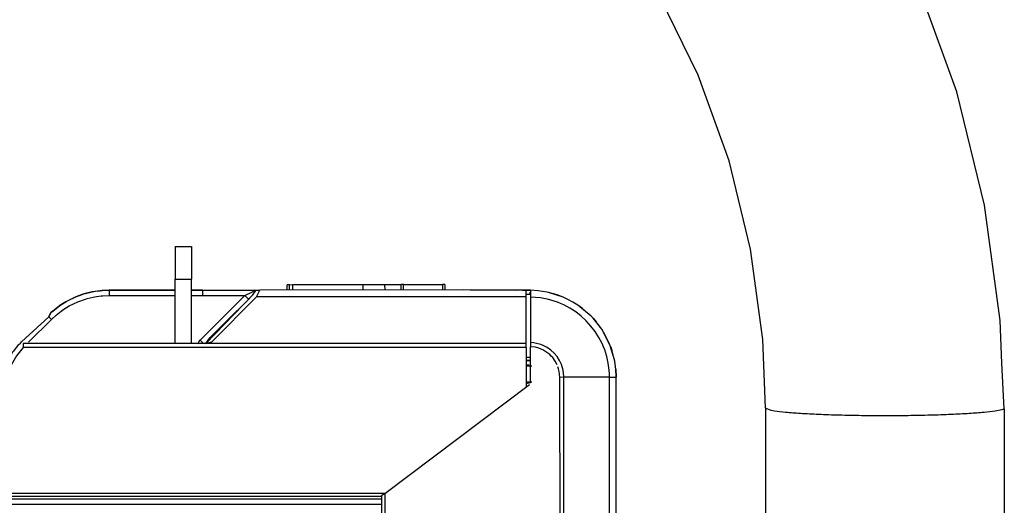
# Model space of a CAD drawing. Header units: millimetres. Extents: x -717 to 723, y -293 to 322.
# Tile 13 of 14: x 632 to 723, y 30 to 74. Entities that reach past the tile are written whole.
import ezdxf

# ---------------------------------------------------------------- set-up
doc = ezdxf.new("R2010")
doc.units = ezdxf.units.MM

# ---------------------------------------------------------------- blocks, each defined once
blk = doc.blocks.new('Rahmen_lang-bearb_-S120__3', base_point=(-623.644, 29.758))
at = {"color": 1, "linetype": 'Continuous'}
blk.add_line((665.356, 30.257), (-623.644, 30.257), dxfattribs=at)
at = {"color": 7, "linetype": 'Continuous'}
blk.add_line((665.356, 29.758), (-623.644, 29.758), dxfattribs=at)
blk = doc.blocks.new('Diffusor-S120-kpl___9', base_point=(-623.644, -268.587))
blk.add_blockref('Rahmen_lang-bearb_-S120__3', (-623.644, 29.758))
blk = doc.blocks.new('Riegel_1__15', base_point=(646.357, 41.021))
at = {"color": 1, "linetype": 'Continuous'}
for p, q in [((646.357, 53.52), (647.857, 53.52)), ((646.357, 50.523), (647.857, 50.523))]:
    blk.add_line(p, q, dxfattribs=at)
at = {"color": 7, "linetype": 'Continuous'}
for p, q in [((646.357, 53.52), (646.357, 50.523)), ((647.857, 53.52), (647.857, 50.523)), ((646.357, 44.605), (646.357, 50.523)), ((647.857, 44.605), (647.857, 50.523)), ((679.034, 41.021), (678.667, 41.022))]:
    blk.add_line(p, q, dxfattribs=at)
for points in [[(679.182, 42.52), (678.941, 42.52), (678.667, 42.521)], [(679.182, 41.021), (678.941, 41.021), (678.667, 41.022)]]:
    blk.add_spline(points, degree=3, dxfattribs=at)
blk = doc.blocks.new('Schliessbuchse_1__20', base_point=(678.656, 42.617))
at = {"color": 7, "linetype": 'Continuous'}
blk.add_line((678.656, 42.617), (678.943, 42.617), dxfattribs=at)
blk = doc.blocks.new('Seitenteil-links__23', base_point=(629.856, -292.589))
at = {"color": 7, "linetype": 'Continuous'}
for p, q in [((679.056, 49.492), (673.556, 49.538)), ((673.556, 49.538), (674.103, 49.533)), ((674.103, 49.533), (678.336, 49.496)), ((678.336, 49.496), (679.056, 49.492)), ((679.784, 49.45), (679.056, 49.492)), ((679.056, 49.492), (679.056, 48.864)), ((679.784, 49.45), (679.056, 49.492)), ((680.566, 49.329), (679.784, 49.45)), ((680.566, 49.329), (679.784, 49.45)), ((680.736, 49.292), (680.566, 49.329)), ((680.736, 49.292), (680.566, 49.329)), ((681.529, 49.068), (680.736, 49.292)), ((682.059, 48.866), (680.736, 49.292)), ((682.059, 48.866), (681.529, 49.068)), ((679.056, 48.864), (679.056, 44.673)), ((682.508, 48.66), (682.059, 48.866)), ((682.508, 48.66), (682.059, 48.866)), ((682.976, 48.409), (682.508, 48.66)), ((682.976, 48.409), (682.508, 48.66)), ((683.428, 48.126), (682.976, 48.409)), ((683.428, 48.126), (682.976, 48.409)), ((683.854, 47.818), (683.428, 48.126)), ((684.645, 47.118), (683.428, 48.126)), ((684.645, 47.118), (683.854, 47.818)), ((683.854, 47.818), (684.645, 47.118)), ((683.854, 47.818), (684.467, 47.276)), ((684.821, 46.933), (684.645, 47.118)), ((684.821, 46.933), (684.645, 47.118)), ((685.336, 46.319), (684.821, 46.933)), ((684.821, 46.933), (684.983, 46.746)), ((684.821, 46.933), (684.983, 46.746)), ((685.618, 45.922), (684.821, 46.933)), ((684.983, 46.746), (685.13, 46.565)), ((684.983, 46.746), (685.13, 46.565)), ((685.618, 45.922), (685.336, 46.319)), ((685.918, 45.434), (685.618, 45.922)), ((686.378, 44.479), (685.618, 45.922)), ((686.378, 44.479), (685.918, 45.434)), ((679.056, 44.673), (679.056, 44.301)), ((686.56, 43.98), (686.378, 44.479)), ((686.709, 43.411), (686.378, 44.479)), ((679.056, 40.971), (679.056, 44.301)), ((686.447, 44.293), (686.56, 43.98)), ((686.447, 44.293), (686.56, 43.98)), ((686.709, 43.411), (686.56, 43.98)), ((678.656, 43.021), (679.056, 43.017)), ((686.822, 42.954), (686.709, 43.411)), ((686.867, 42.685), (686.822, 42.954)), ((686.922, 42.229), (686.867, 42.685)), ((686.956, 41.492), (686.922, 42.229)), ((686.922, 42.229), (686.956, 41.492)), ((686.922, 42.229), (686.956, 41.492)), ((665.659, 30.776), (678.976, 40.812)), ((679.056, 40.971), (678.656, 40.872)), ((686.915, 5.215), (686.956, 41.492)), ((665.659, 30.776), (665.356, 30.548)), ((665.356, 30.548), (665.356, -0.032))]:
    blk.add_line(p, q, dxfattribs=at)
at = {"color": 1, "linetype": 'Continuous'}
for p, q in [((679.017, 49.109), (678.656, 49.113)), ((679.017, 49.109), (679.02, 49.312)), ((679.53, 48.843), (679.056, 48.864)), ((680.001, 48.791), (679.53, 48.843)), ((680.448, 48.714), (680.001, 48.791)), ((680.628, 48.674), (680.448, 48.714)), ((681.243, 48.503), (680.628, 48.674)), ((681.545, 48.398), (681.243, 48.503)), ((681.842, 48.279), (681.545, 48.398)), ((682.134, 48.148), (681.842, 48.279)), ((682.419, 48.004), (682.134, 48.148)), ((682.698, 47.848), (682.419, 48.004)), ((683.234, 47.501), (682.698, 47.848)), ((683.738, 47.11), (683.234, 47.501)), ((684.205, 46.676), (683.738, 47.11)), ((684.633, 46.204), (684.205, 46.676)), ((685.019, 45.696), (684.633, 46.204)), ((685.36, 45.156), (685.019, 45.696)), ((679.34, 44.651), (679.056, 44.673)), ((679.622, 44.603), (679.34, 44.651)), ((680.025, 44.489), (679.622, 44.603)), ((680.221, 44.411), (680.025, 44.489)), ((685.513, 44.875), (685.36, 45.156)), ((685.653, 44.588), (685.513, 44.875)), ((685.781, 44.295), (685.653, 44.588)), ((679.518, 44.246), (679.056, 44.301)), ((679.826, 44.165), (679.518, 44.246)), ((680.044, 44.084), (679.826, 44.165)), ((680.191, 44.017), (680.044, 44.084)), ((680.838, 43.58), (680.191, 44.017)), ((680.41, 44.322), (680.221, 44.411)), ((680.593, 44.219), (680.41, 44.322)), ((680.937, 43.98), (680.593, 44.219)), ((680.981, 43.441), (680.838, 43.58)), ((681.243, 43.703), (680.937, 43.98)), ((681.51, 43.387), (681.243, 43.703)), ((685.896, 43.997), (685.781, 44.295)), ((685.998, 43.694), (685.896, 43.997)), ((686.087, 43.386), (685.998, 43.694)), ((678.867, 43.023), (678.656, 43.021)), ((679.057, 43.303), (678.681, 43.306)), ((679.056, 43.017), (678.867, 43.023)), ((681.113, 43.293), (680.981, 43.441)), ((681.342, 42.977), (681.113, 43.293)), ((681.524, 42.633), (681.342, 42.977)), ((681.736, 43.033), (681.51, 43.387)), ((681.916, 42.652), (681.736, 43.033)), ((681.985, 42.456), (681.916, 42.652)), ((686.223, 42.768), (686.087, 43.386)), ((686.307, 42.133), (686.223, 42.768)), ((681.658, 42.261), (681.597, 42.45)), ((681.711, 42.028), (681.658, 42.261)), ((681.745, 41.77), (681.711, 42.028)), ((681.762, 41.468), (681.745, 41.77)), ((682.041, 42.258), (681.985, 42.456)), ((682.1, 41.922), (682.041, 42.258)), ((682.132, 41.495), (682.1, 41.922)), ((686.327, 41.814), (686.307, 42.133)), ((686.334, 41.493), (686.327, 41.814)), ((682.132, 41.495), (681.762, 41.468)), ((681.855, 5.233), (681.762, 41.468)), ((682.132, 5.219), (682.132, 41.495)), ((686.334, 41.493), (682.132, 41.495)), ((686.335, 5.217), (686.334, 41.493)), ((686.334, 41.493), (686.956, 41.492)), ((665.659, 30.776), (665.659, -0.067))]:
    blk.add_line(p, q, dxfattribs=at)
blk = doc.blocks.new('Seitenteil-links-kpl__1__24', base_point=(629.856, -292.589))
for name, p in [('Seitenteil-links__23', (629.856, -292.589)), ('Schliessbuchse_1__20', (678.656, 42.617))]:
    blk.add_blockref(name, p)
blk = doc.blocks.new('Eckteil-Deckel-links__25', base_point=(629.893, 30.521))
at = {"color": 7, "linetype": 'Continuous'}
for p, q in [((656.659, 49.507), (656.663, 50.007)), ((656.863, 50.008), (657.163, 50.016)), ((657.163, 50.016), (657.159, 49.516)), ((657.163, 50.016), (663.663, 50.016)), ((663.659, 49.517), (663.663, 50.016)), ((663.663, 50.016), (665.663, 50.016)), ((665.663, 50.016), (667.163, 50.018)), ((665.675, 49.516), (665.663, 50.016)), ((667.159, 49.518), (667.163, 50.018)), ((667.363, 50.018), (667.163, 50.018)), ((667.363, 50.018), (670.963, 50.018)), ((671.163, 50.018), (670.963, 50.018)), ((671.163, 50.018), (671.167, 49.518)), ((637.95, 49.159), (637.208, 48.894)), ((637.208, 48.894), (637.798, 49.112)), ((637.798, 49.112), (637.95, 49.159)), ((638.711, 49.35), (637.95, 49.159)), ((637.95, 49.159), (638.101, 49.203)), ((638.101, 49.203), (638.711, 49.35)), ((639.434, 49.459), (638.711, 49.35)), ((638.711, 49.35), (639.02, 49.405)), ((639.02, 49.405), (639.434, 49.459)), ((639.434, 49.459), (639.642, 49.478)), ((639.642, 49.478), (639.434, 49.459)), ((639.642, 49.478), (640.27, 49.503)), ((640.27, 49.503), (639.642, 49.478)), ((640.27, 49.503), (645.835, 49.503)), ((645.835, 49.503), (640.27, 49.503)), ((645.835, 49.503), (646.357, 49.503)), ((646.357, 49.503), (645.835, 49.503)), ((647.814, 49.503), (648.856, 49.503)), ((648.856, 49.503), (647.814, 49.503)), ((648.856, 49.503), (654.156, 49.51)), ((649.176, 44.605), (653.495, 49.062)), ((652.939, 48.507), (653.495, 49.062)), ((653.495, 49.062), (653.782, 49.465)), ((653.495, 49.062), (653.782, 49.465)), ((653.782, 49.465), (654.156, 49.51)), ((653.973, 49.485), (653.782, 49.465)), ((672.856, 49.523), (654.156, 49.51)), ((675.427, 49.493), (672.856, 49.523)), ((677.639, 49.487), (675.427, 49.493)), ((678.173, 49.494), (677.639, 49.487)), ((678.656, 49.467), (678.173, 49.494)), ((678.656, 48.895), (678.656, 49.467)), ((635.824, 48.154), (635.074, 47.586)), ((635.566, 47.974), (635.824, 48.154)), ((635.824, 48.154), (636.27, 48.431)), ((636.27, 48.431), (635.824, 48.154)), ((637.208, 48.894), (636.27, 48.431)), ((636.27, 48.431), (636.496, 48.557)), ((636.496, 48.557), (637.208, 48.894)), ((652.383, 47.951), (652.939, 48.507)), ((678.656, 44.603), (678.656, 48.895)), ((634.718, 47.061), (634.917, 47.448)), ((634.917, 47.448), (634.718, 47.061)), ((634.917, 47.448), (635.074, 47.586)), ((635.074, 47.586), (634.917, 47.448)), ((635.074, 47.586), (635.566, 47.974)), ((651.27, 46.839), (651.827, 47.395)), ((651.827, 47.395), (652.383, 47.951)), ((634.718, 47.061), (632.199, 44.746)), ((632.199, 44.746), (634.718, 47.061)), ((650.158, 45.727), (651.27, 46.839)), ((649.534, 45.103), (650.158, 45.727)), ((631.905, 44.458), (631.46, 43.903)), ((631.905, 44.458), (631.46, 43.903)), ((632.067, 44.566), (631.905, 44.458)), ((632.067, 44.566), (632.199, 44.746)), ((632.067, 44.566), (632.199, 44.746)), ((632.368, 44.605), (632.367, 44.214)), ((649.176, 44.605), (632.368, 44.605)), ((649.176, 44.605), (649.534, 45.103)), ((649.176, 44.605), (649.364, 44.633)), ((649.364, 44.633), (649.682, 44.73)), ((678.656, 44.214), (678.656, 44.603)), ((631.246, 43.618), (631.126, 43.436)), ((631.339, 43.751), (631.246, 43.618)), ((631.46, 43.903), (631.339, 43.751)), ((678.656, 44.214), (678.656, 40.57)), ((631.126, 43.436), (630.636, 42.557)), ((630.764, 42.791), (630.861, 42.961)), ((630.764, 42.791), (630.861, 42.961)), ((630.211, 41.469), (630.636, 42.557)), ((630.53, 42.325), (630.211, 41.469)), ((630.36, 41.885), (630.298, 41.703)), ((630.298, 41.703), (630.36, 41.885)), ((630.411, 42.018), (630.36, 41.885)), ((630.36, 41.885), (630.411, 42.018)), ((630.636, 42.557), (630.53, 42.325)), ((630.149, 41.256), (629.893, 39.884)), ((629.893, 39.884), (630.149, 41.256)), ((630.056, 40.87), (630.004, 40.625)), ((630.211, 41.469), (630.149, 41.256)), ((630.149, 41.256), (630.211, 41.469)), ((630.052, 30.82), (629.893, 39.884)), ((630.35, 30.521), (665.327, 30.521))]:
    blk.add_line(p, q, dxfattribs=at)
at = {"color": 1, "linetype": 'Continuous'}
for p, q in [((656.863, 49.508), (656.863, 50.008)), ((667.359, 49.518), (667.363, 50.018)), ((670.963, 50.018), (670.967, 49.518)), ((639.098, 48.92), (639.535, 48.976)), ((639.535, 48.976), (639.682, 48.989)), ((639.682, 48.989), (640.27, 49.012)), ((640.27, 49.503), (640.27, 49.012)), ((640.27, 49.012), (645.835, 49.012)), ((645.835, 49.012), (646.357, 49.012)), ((647.814, 49.012), (648.856, 49.012)), ((652.766, 49.012), (648.649, 44.895)), ((648.856, 49.503), (648.856, 49.012)), ((648.856, 49.012), (652.766, 49.012)), ((652.766, 49.012), (653.456, 49.357)), ((653.061, 48.722), (652.766, 49.012)), ((653.782, 49.465), (653.456, 49.357)), ((653.849, 48.895), (654.156, 49.51)), ((678.656, 49.467), (672.856, 49.523)), ((636.101, 47.747), (636.603, 48.055)), ((636.603, 48.055), (637.4, 48.441)), ((637.4, 48.441), (638.095, 48.69)), ((638.095, 48.69), (638.236, 48.731)), ((638.236, 48.731), (638.808, 48.869)), ((638.808, 48.869), (639.098, 48.92)), ((649.682, 44.73), (653.849, 48.895)), ((678.656, 48.895), (653.849, 48.895)), ((634.967, 46.816), (635.399, 47.215)), ((635.399, 47.215), (635.86, 47.579)), ((635.86, 47.579), (636.101, 47.747)), ((634.967, 46.816), (632.854, 44.704)), ((634.967, 46.816), (634.718, 47.061)), ((648.432, 44.57), (648.524, 44.743)), ((648.524, 44.743), (648.649, 44.895)), ((648.649, 44.895), (648.898, 44.649)), ((649.682, 44.73), (649.176, 44.605)), ((678.656, 44.603), (649.176, 44.605)), ((632.367, 44.214), (631.746, 43.453)), ((678.656, 44.214), (632.367, 44.214)), ((631.612, 43.258), (631.087, 42.333)), ((631.746, 43.453), (631.612, 43.258)), ((631.02, 42.19), (630.631, 41.114)), ((631.087, 42.333), (631.02, 42.19)), ((630.631, 41.114), (630.392, 39.847)), ((630.052, 30.82), (629.893, 39.884)), ((630.255, 39.849), (630.392, 39.847)), ((630.552, 30.82), (630.392, 39.847)), ((630.052, 30.82), (630.279, 30.818)), ((630.279, 30.818), (630.552, 30.82)), ((630.35, 30.521), (630.565, 30.525)), ((630.552, 30.82), (665.718, 30.821)), ((630.565, 30.525), (665.327, 30.521))]:
    blk.add_line(p, q, dxfattribs=at)
at = {"color": 7, "linetype": 'Continuous'}
blk.add_spline([(656.863, 50.008), (656.763, 50.007), (656.663, 50.007)], degree=3, dxfattribs=at)
blk = doc.blocks.new('Gehaeuse-kpl_-S120__37', base_point=(-650.344, -292.589))
for name, p in [('Riegel_1__15', (646.357, 41.021)), ('Eckteil-Deckel-links__25', (629.893, 30.521)), ('Seitenteil-links-kpl__1__24', (629.856, -292.589))]:
    blk.add_blockref(name, p)
blk = doc.blocks.new('Tragrohr_drehen__60', base_point=(70.188, -146.494))
at = {"color": 7, "linetype": 'Continuous'}
for p, q in [((718.316, 67.762), (714.672, 77.852)), ((694.501, 69.321), (690.829, 76.87)), ((697.347, 61.426), (694.501, 69.321)), ((720.866, 57.343), (718.316, 67.762)), ((699.335, 53.275), (697.347, 61.426)), ((722.292, 46.713), (720.866, 57.343)), ((700.442, 44.96), (699.335, 53.275)), ((722.449, 42.784), (722.292, 46.713)), ((700.688, 38.673), (700.442, 44.96)), ((722.688, 38.58), (722.449, 42.784)), ((700.688, 38.673), (700.688, -70.798)), ((722.688, 38.58), (722.592, -70.891))]:
    blk.add_line(p, q, dxfattribs=at)
at = {"color": 1, "linetype": 'Continuous'}
blk.add_spline([(700.688, 38.673), (700.899, 38.57), (701.525, 38.402), (702.542, 38.279), (703.91, 38.172), (705.576, 38.083), (707.478, 38.018), (709.542, 37.977), (711.688, 37.964), (713.834, 37.977), (715.897, 38.018), (717.799, 38.083), (719.466, 38.172), (720.834, 38.279), (721.85, 38.402), (722.476, 38.523), (722.688, 38.58)], degree=3, dxfattribs=at)
blk = doc.blocks.new('Träger-drehen__64', base_point=(70.188, -146.494))
blk.add_blockref('Tragrohr_drehen__60', (70.188, -146.494))
blk = doc.blocks.new('Haltebügel-P_O_-S120__95', base_point=(-716.962, -204.139))
blk.add_blockref('Träger-drehen__64', (70.188, -146.494))
blk = doc.blocks.new('S120_1__96', base_point=(-716.962, -292.589))
for name, p in [('Haltebügel-P_O_-S120__95', (-716.962, -204.139)), ('Gehaeuse-kpl_-S120__37', (-650.344, -292.589)), ('Diffusor-S120-kpl___9', (-623.644, -268.587))]:
    blk.add_blockref(name, p)
blk = doc.blocks.new('Vordans2', base_point=(0, 0))
blk.add_blockref('S120_1__96', (-716.962, -292.589))

msp = doc.modelspace()

# ---------------------------------------------------------------- block references
msp.add_blockref('Vordans2', (0, 0))

doc.saveas('drawing.dxf')
